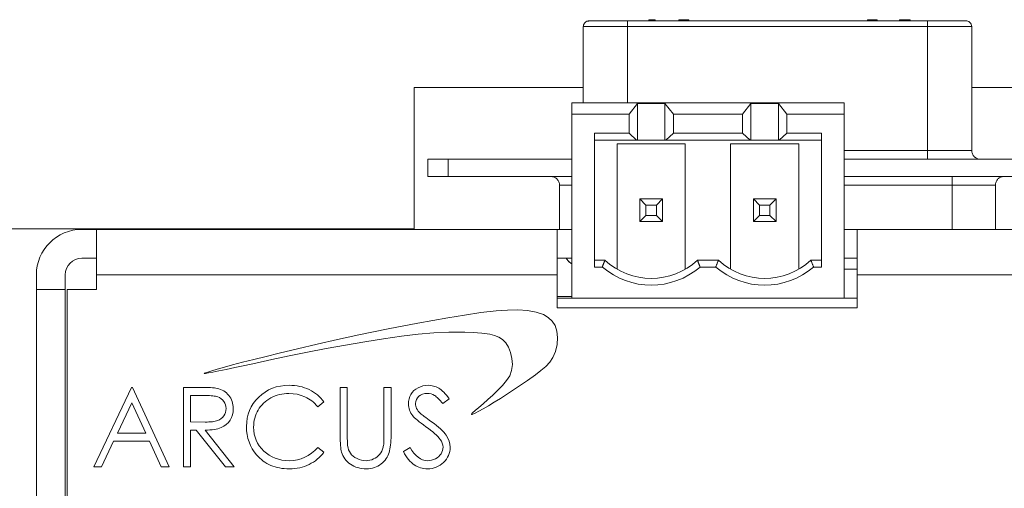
# Model space of a CAD drawing. Header units: inches. Extents: x 0.2 to 16.3, y 0.2 to 11.5.
# Tile 38 of 65: x 6.8 to 8.5, y 4 to 4.8. Entities that reach past the tile are written whole.
import ezdxf

# ---------------------------------------------------------------- set-up
doc = ezdxf.new("R2010")
doc.units = ezdxf.units.IN
doc.header["$MEASUREMENT"] = 0

msp = doc.modelspace()

# ---------------------------------------------------------------- linework, layer by layer
at = {"color": 7, "linetype": 'Continuous', "lineweight": 15}
for p, q in [((7.8815, 4.824), (8.4014, 4.824)), ((7.8815, 4.814), (7.8815, 4.824)), ((7.9183, 4.826), (7.9183, 4.824)), ((7.926, 4.826), (7.9183, 4.826)), ((7.926, 4.826), (7.926, 4.824)), ((7.929, 4.826), (7.926, 4.826)), ((7.929, 4.826), (7.929, 4.824)), ((7.9704, 4.826), (7.9704, 4.824)), ((7.974, 4.826), (7.974, 4.824)), ((7.9784, 4.826), (7.974, 4.826)), ((7.9784, 4.826), (7.9784, 4.824)), ((7.9855, 4.826), (7.9784, 4.826)), ((7.9855, 4.826), (7.9855, 4.824)), ((7.9876, 4.824), (7.9876, 4.826)), ((8.2973, 4.824), (8.2973, 4.826)), ((8.3024, 4.824), (8.3024, 4.826)), ((8.306, 4.826), (8.306, 4.824)), ((8.3095, 4.826), (8.3095, 4.824)), ((8.3145, 4.826), (8.3145, 4.824)), ((8.3529, 4.826), (8.3529, 4.824)), ((8.366, 4.826), (8.3533, 4.826)), ((8.3533, 4.826), (8.3533, 4.824)), ((8.3715, 4.826), (8.3658, 4.826)), ((8.366, 4.826), (8.366, 4.824)), ((8.3693, 4.826), (8.366, 4.826)), ((8.3693, 4.826), (8.3693, 4.824)), ((8.3715, 4.826), (8.3715, 4.824)), ((8.4014, 4.824), (8.4014, 4.814)), ((7.8045, 4.814), (7.8815, 4.814)), ((7.8815, 4.6816), (7.8815, 4.814)), ((7.8815, 4.814), (8.4014, 4.814)), ((8.4014, 4.814), (8.4784, 4.814)), ((8.4014, 4.814), (8.4014, 4.599)), ((7.5112, 4.7083), (7.5112, 4.4623)), ((7.8045, 4.7083), (7.5112, 4.7083)), ((8.7659, 4.7083), (8.4784, 4.7083)), ((7.7846, 4.6816), (7.7846, 4.6619)), ((8.257, 4.6816), (7.7846, 4.6816)), ((7.884, 4.6619), (7.8986, 4.6806)), ((7.8986, 4.6806), (7.8986, 4.6172)), ((7.8986, 4.6806), (7.9462, 4.6806)), ((7.9462, 4.6806), (7.9462, 4.6172)), ((7.9462, 4.6806), (7.9608, 4.6619)), ((8.0808, 4.6619), (8.0954, 4.6806)), ((8.0954, 4.6172), (8.0954, 4.6806)), ((8.0954, 4.6806), (8.1431, 4.6806)), ((8.1431, 4.6806), (8.1576, 4.6619)), ((8.1431, 4.6172), (8.1431, 4.6806)), ((8.257, 4.6619), (8.257, 4.6816)), ((7.7846, 4.6619), (7.7846, 4.343)), ((7.884, 4.6619), (7.7846, 4.6619)), ((7.884, 4.6294), (7.884, 4.6619)), ((7.9608, 4.6619), (7.9608, 4.6294)), ((7.9608, 4.6619), (8.0808, 4.6619)), ((8.0808, 4.6294), (8.0808, 4.6619)), ((8.1576, 4.6619), (8.1576, 4.6294)), ((8.257, 4.6619), (8.1576, 4.6619)), ((8.257, 4.343), (8.257, 4.6619)), ((7.824, 4.397), (7.824, 4.6294)), ((7.884, 4.6294), (7.824, 4.6294)), ((7.897, 4.6172), (7.884, 4.6294)), ((7.9608, 4.6294), (7.9477, 4.6172)), ((7.9608, 4.6294), (8.0808, 4.6294)), ((8.0939, 4.6172), (8.0808, 4.6294)), ((8.1576, 4.6294), (8.1446, 4.6172)), ((8.2177, 4.6294), (8.1576, 4.6294)), ((8.2177, 4.6294), (8.2177, 4.397)), ((7.897, 4.6172), (7.824, 4.6172)), ((7.8986, 4.6172), (7.897, 4.6172)), ((7.9462, 4.6172), (7.8986, 4.6172)), ((7.9477, 4.6172), (7.9462, 4.6172)), ((8.0939, 4.6172), (7.9477, 4.6172)), ((8.0954, 4.6172), (8.0939, 4.6172)), ((8.1431, 4.6172), (8.0954, 4.6172)), ((8.1446, 4.6172), (8.1431, 4.6172)), ((8.2177, 4.6172), (8.1446, 4.6172)), ((7.8633, 4.6107), (7.8633, 4.3931)), ((7.9814, 4.6107), (7.8633, 4.6107)), ((7.9814, 4.3931), (7.9814, 4.6107)), ((8.0602, 4.6107), (8.0602, 4.3931)), ((8.1783, 4.6107), (8.0602, 4.6107)), ((8.1783, 4.3931), (8.1783, 4.6107)), ((8.4014, 4.599), (8.257, 4.599)), ((8.4014, 4.584), (8.4014, 4.599)), ((8.4014, 4.599), (8.4784, 4.599)), ((7.5349, 4.554), (7.5349, 4.584)), ((7.5349, 4.584), (7.5699, 4.584)), ((7.7846, 4.584), (7.5699, 4.584)), ((7.5699, 4.584), (7.5699, 4.554)), ((8.7129, 4.584), (8.257, 4.584)), ((7.5349, 4.554), (7.5699, 4.554)), ((7.5699, 4.554), (7.7846, 4.554)), ((8.257, 4.554), (8.7129, 4.554)), ((8.4444, 4.539), (8.4444, 4.554)), ((7.7634, 4.539), (7.7634, 4.4623)), ((7.7634, 4.539), (7.7846, 4.539)), ((8.257, 4.539), (8.4444, 4.539)), ((8.4444, 4.539), (8.5194, 4.539)), ((8.4444, 4.539), (8.4444, 4.4623)), ((7.9027, 4.5151), (7.9132, 4.5045)), ((7.9027, 4.4757), (7.9027, 4.5151)), ((7.9027, 4.5151), (7.9421, 4.5151)), ((7.9421, 4.5151), (7.9315, 4.5045)), ((7.9421, 4.4757), (7.9421, 4.5151)), ((8.1101, 4.5045), (8.0996, 4.5151)), ((8.1389, 4.5151), (8.0996, 4.5151)), ((8.0996, 4.5151), (8.0996, 4.4757)), ((8.1389, 4.5151), (8.1284, 4.5045)), ((8.1389, 4.5151), (8.1389, 4.4757)), ((7.9132, 4.5045), (7.9132, 4.4863)), ((7.9315, 4.5045), (7.9132, 4.5045)), ((7.9315, 4.4863), (7.9315, 4.5045)), ((8.1101, 4.5045), (8.1101, 4.4863)), ((8.1284, 4.5045), (8.1101, 4.5045)), ((8.1284, 4.4863), (8.1284, 4.5045)), ((7.9132, 4.4863), (7.9027, 4.4757)), ((7.9027, 4.4757), (7.9421, 4.4757)), ((7.9315, 4.4863), (7.9132, 4.4863)), ((7.9421, 4.4757), (7.9315, 4.4863)), ((8.1101, 4.4863), (8.0996, 4.4757)), ((8.1389, 4.4757), (8.0996, 4.4757)), ((8.1101, 4.4863), (8.1284, 4.4863)), ((8.1389, 4.4757), (8.1284, 4.4863)), ((7.5112, 4.463), (6.3559, 4.463)), ((6.9349, 4.4623), (6.9599, 4.4623)), ((6.9599, 4.4623), (7.7595, 4.4623)), ((6.9599, 4.3833), (6.9599, 4.4623)), ((7.7595, 4.3833), (7.7595, 4.4623)), ((7.7846, 4.4623), (7.7595, 4.4623)), ((8.2795, 4.4623), (8.257, 4.4623)), ((8.2795, 4.4623), (9.4195, 4.4623)), ((8.2795, 4.4623), (8.2795, 4.3833)), ((6.9349, 4.4123), (6.9599, 4.4123)), ((7.7846, 4.4123), (7.7595, 4.4123)), ((7.824, 4.4088), (7.8421, 4.4088)), ((8.0027, 4.4088), (8.0389, 4.4088)), ((8.1995, 4.4088), (8.2177, 4.4088)), ((8.2795, 4.4123), (8.257, 4.4123)), ((7.8376, 4.397), (7.824, 4.397)), ((8.0344, 4.397), (8.0072, 4.397)), ((8.2177, 4.397), (8.204, 4.397)), ((8.2795, 4.393), (8.257, 4.393)), ((6.8559, 4.3833), (6.8559, 4.3583)), ((6.9059, 4.3833), (6.9059, 4.3583)), ((6.9599, 4.3583), (6.9599, 4.3833)), ((6.9599, 4.3833), (7.7595, 4.3833)), ((7.7595, 4.3263), (7.7595, 4.3833)), ((8.2795, 4.3263), (8.2795, 4.3833)), ((8.2795, 4.3833), (9.4195, 4.3833)), ((6.9059, 4.3583), (6.8559, 4.3583)), ((6.8559, 4.3583), (6.8559, 3.4463)), ((6.9059, 4.3583), (6.9059, 3.4463)), ((6.9095, 3.3423), (6.9095, 4.3583)), ((6.9095, 4.3583), (6.9599, 4.3583)), ((7.7595, 4.3461), (7.7846, 4.3461)), ((7.7595, 4.343), (7.7846, 4.343)), ((7.7846, 4.343), (8.257, 4.343)), ((8.257, 4.343), (8.2795, 4.343)), ((7.6731, 4.3224), (7.6536, 4.321)), ((7.6913, 4.3227), (7.6731, 4.3224)), ((7.7079, 4.3216), (7.6913, 4.3227)), ((7.7227, 4.3189), (7.7079, 4.3216)), ((7.7595, 4.3263), (8.2795, 4.3263)), ((7.5697, 4.3089), (7.5178, 4.2996)), ((7.5985, 4.3137), (7.5697, 4.3089)), ((7.6266, 4.3179), (7.5985, 4.3137)), ((7.6536, 4.321), (7.6266, 4.3179)), ((7.7354, 4.3144), (7.7227, 4.3189)), ((7.7437, 4.3094), (7.7354, 4.3144)), ((7.7505, 4.3031), (7.7437, 4.3094)), ((7.466, 4.2896), (7.4152, 4.2791)), ((7.5178, 4.2996), (7.466, 4.2896)), ((7.7556, 4.2953), (7.7505, 4.3031)), ((7.7587, 4.2859), (7.7556, 4.2953)), ((7.3782, 4.271), (7.3427, 4.2631)), ((7.4152, 4.2791), (7.3782, 4.271)), ((7.4256, 4.2675), (7.4581, 4.2727)), ((7.4581, 4.2727), (7.4892, 4.2771)), ((7.4892, 4.2771), (7.5181, 4.2805)), ((7.5181, 4.2805), (7.5452, 4.2827)), ((7.5452, 4.2827), (7.5714, 4.2838)), ((7.5714, 4.2838), (7.5852, 4.284)), ((7.5852, 4.284), (7.5993, 4.2838)), ((7.5993, 4.2838), (7.6137, 4.2834)), ((7.6137, 4.2834), (7.6283, 4.2824)), ((7.6283, 4.2824), (7.6424, 4.2804)), ((7.6424, 4.2804), (7.6505, 4.2784)), ((7.6505, 4.2784), (7.6578, 4.2754)), ((7.6578, 4.2754), (7.6643, 4.2713)), ((7.6643, 4.2713), (7.67, 4.2656)), ((7.7599, 4.2748), (7.7587, 4.2859)), ((7.7591, 4.2627), (7.7599, 4.2748)), ((7.3089, 4.2552), (7.2773, 4.2477)), ((7.3427, 4.2631), (7.3089, 4.2552)), ((7.326, 4.2491), (7.3586, 4.2554)), ((7.3586, 4.2554), (7.3922, 4.2617)), ((7.3922, 4.2617), (7.4256, 4.2675)), ((7.67, 4.2656), (7.6747, 4.258)), ((7.6747, 4.258), (7.6784, 4.2485)), ((7.7564, 4.2506), (7.7591, 4.2627)), ((7.233, 4.2367), (7.2136, 4.2317)), ((7.2543, 4.242), (7.233, 4.2367)), ((7.2365, 4.2305), (7.2644, 4.2364)), ((7.2773, 4.2477), (7.2543, 4.242)), ((7.2644, 4.2364), (7.2944, 4.2427)), ((7.2944, 4.2427), (7.326, 4.2491)), ((7.6784, 4.2485), (7.6807, 4.2382)), ((7.6807, 4.2382), (7.6815, 4.2279)), ((7.7463, 4.2317), (7.7518, 4.2398)), ((7.7518, 4.2398), (7.7564, 4.2506)), ((7.1697, 4.2198), (7.16, 4.217)), ((7.1819, 4.2232), (7.1697, 4.2198)), ((7.1724, 4.2168), (7.1848, 4.2194)), ((7.1963, 4.2272), (7.1819, 4.2232)), ((7.1848, 4.2194), (7.2001, 4.2227)), ((7.2136, 4.2317), (7.1963, 4.2272)), ((7.2001, 4.2227), (7.2174, 4.2264)), ((7.2174, 4.2264), (7.2365, 4.2305)), ((7.6815, 4.2279), (7.6803, 4.2175)), ((7.7312, 4.2173), (7.7394, 4.2243)), ((7.7394, 4.2243), (7.7463, 4.2317)), ((7.1474, 4.2126), (7.1472, 4.2125)), ((7.1472, 4.2125), (7.1472, 4.2124)), ((7.1472, 4.2124), (7.1472, 4.2123)), ((7.1472, 4.2123), (7.1476, 4.2123)), ((7.1477, 4.2128), (7.1474, 4.2126)), ((7.1476, 4.2123), (7.1481, 4.2123)), ((7.1491, 4.2134), (7.1477, 4.2128)), ((7.1481, 4.2123), (7.1494, 4.2124)), ((7.1512, 4.2142), (7.1491, 4.2134)), ((7.1494, 4.2124), (7.1545, 4.2132)), ((7.155, 4.2154), (7.1512, 4.2142)), ((7.1545, 4.2132), (7.1622, 4.2147)), ((7.16, 4.217), (7.155, 4.2154)), ((7.1622, 4.2147), (7.1724, 4.2168)), ((7.6769, 4.2084), (7.6716, 4.2)), ((7.6803, 4.2175), (7.6769, 4.2084)), ((7.7076, 4.2002), (7.7216, 4.2101)), ((7.7216, 4.2101), (7.7312, 4.2173)), ((7.0207, 4.1883), (6.9553, 4.0505)), ((7.0225, 4.1883), (7.0207, 4.1883)), ((7.0861, 4.0505), (7.0225, 4.1883)), ((7.1384, 4.1883), (7.1108, 4.1883)), ((7.1108, 4.1883), (7.1108, 4.0505)), ((7.1439, 4.1883), (7.1384, 4.1883)), ((7.149, 4.1882), (7.1439, 4.1883)), ((7.1536, 4.188), (7.149, 4.1882)), ((7.1577, 4.1878), (7.1536, 4.188)), ((7.1614, 4.1876), (7.1577, 4.1878)), ((7.1646, 4.1873), (7.1614, 4.1876)), ((7.1673, 4.1869), (7.1646, 4.1873)), ((7.1696, 4.1864), (7.1673, 4.1869)), ((7.1726, 4.1856), (7.1696, 4.1864)), ((7.1755, 4.1846), (7.1726, 4.1856)), ((7.1782, 4.1834), (7.1755, 4.1846)), ((7.2653, 4.1867), (7.2588, 4.1838)), ((7.2721, 4.1889), (7.2653, 4.1867)), ((7.2792, 4.1905), (7.2721, 4.1889)), ((7.2867, 4.1915), (7.2792, 4.1905)), ((7.2945, 4.1918), (7.2867, 4.1915)), ((7.2992, 4.1917), (7.2945, 4.1918)), ((7.3039, 4.1914), (7.2992, 4.1917)), ((7.3083, 4.1908), (7.3039, 4.1914)), ((7.3127, 4.1899), (7.3083, 4.1908)), ((7.317, 4.1889), (7.3127, 4.1899)), ((7.3212, 4.1876), (7.317, 4.1889)), ((7.3252, 4.186), (7.3212, 4.1876)), ((7.3292, 4.1843), (7.3252, 4.186)), ((7.3952, 4.1883), (7.3829, 4.1883)), ((7.3829, 4.1883), (7.3829, 4.1051)), ((7.3952, 4.1022), (7.3952, 4.1883)), ((7.4712, 4.1883), (7.4588, 4.1883)), ((7.4588, 4.1883), (7.4588, 4.1057)), ((7.4712, 4.1051), (7.4712, 4.1883)), ((7.5142, 4.1853), (7.5108, 4.1826)), ((7.5179, 4.1876), (7.5142, 4.1853)), ((7.5219, 4.1894), (7.5179, 4.1876)), ((7.5262, 4.1908), (7.5219, 4.1894)), ((7.5306, 4.1916), (7.5262, 4.1908)), ((7.5352, 4.1918), (7.5306, 4.1916)), ((7.54, 4.1915), (7.5352, 4.1918)), ((7.5447, 4.1906), (7.54, 4.1915)), ((7.5493, 4.189), (7.5447, 4.1906)), ((7.5537, 4.1868), (7.5493, 4.189)), ((7.5558, 4.1855), (7.5537, 4.1868)), ((7.558, 4.1838), (7.5558, 4.1855)), ((7.6647, 4.1917), (7.6565, 4.1833)), ((7.6716, 4.2), (7.6647, 4.1917)), ((7.6764, 4.1793), (7.6923, 4.1897)), ((7.6923, 4.1897), (7.7076, 4.2002)), ((7.149, 4.1742), (7.1232, 4.1742)), ((7.1232, 4.1742), (7.1232, 4.1282)), ((7.1526, 4.1741), (7.149, 4.1742)), ((7.156, 4.174), (7.1526, 4.1741)), ((7.1591, 4.1738), (7.156, 4.174)), ((7.1619, 4.1736), (7.1591, 4.1738)), ((7.1645, 4.1732), (7.1619, 4.1736)), ((7.1667, 4.1728), (7.1645, 4.1732)), ((7.1688, 4.1723), (7.1667, 4.1728)), ((7.1705, 4.1718), (7.1688, 4.1723)), ((7.1736, 4.1704), (7.1705, 4.1718)), ((7.1764, 4.1686), (7.1736, 4.1704)), ((7.1788, 4.1664), (7.1764, 4.1686)), ((7.1808, 4.182), (7.1782, 4.1834)), ((7.1832, 4.1804), (7.1808, 4.182)), ((7.1855, 4.1785), (7.1832, 4.1804)), ((7.1876, 4.1765), (7.1855, 4.1785)), ((7.1896, 4.1743), (7.1876, 4.1765)), ((7.1915, 4.1719), (7.1896, 4.1743)), ((7.193, 4.1694), (7.1915, 4.1719)), ((7.1943, 4.1667), (7.193, 4.1694)), ((7.2415, 4.1712), (7.2365, 4.1658)), ((7.2469, 4.176), (7.2415, 4.1712)), ((7.2527, 4.1802), (7.2469, 4.176)), ((7.2588, 4.1838), (7.2527, 4.1802)), ((7.2559, 4.1656), (7.2592, 4.1679)), ((7.2592, 4.1679), (7.2627, 4.1699)), ((7.2627, 4.1699), (7.2663, 4.1717)), ((7.2663, 4.1717), (7.27, 4.1733)), ((7.27, 4.1733), (7.2737, 4.1746)), ((7.2737, 4.1746), (7.2776, 4.1757)), ((7.2776, 4.1757), (7.2815, 4.1766)), ((7.2815, 4.1766), (7.2855, 4.1772)), ((7.2855, 4.1772), (7.2896, 4.1776)), ((7.2896, 4.1776), (7.2937, 4.1777)), ((7.2937, 4.1777), (7.3012, 4.1773)), ((7.3012, 4.1773), (7.3084, 4.1762)), ((7.3084, 4.1762), (7.3153, 4.1744)), ((7.3153, 4.1744), (7.3218, 4.1719)), ((7.3218, 4.1719), (7.325, 4.1703)), ((7.325, 4.1703), (7.328, 4.1686)), ((7.328, 4.1686), (7.3309, 4.1667)), ((7.3329, 4.1823), (7.3292, 4.1843)), ((7.3366, 4.1801), (7.3329, 4.1823)), ((7.34, 4.1777), (7.3366, 4.1801)), ((7.3433, 4.1752), (7.34, 4.1777)), ((7.3464, 4.1724), (7.3433, 4.1752)), ((7.3493, 4.1695), (7.3464, 4.1724)), ((7.352, 4.1663), (7.3493, 4.1695)), ((7.5023, 4.1682), (7.5015, 4.164)), ((7.5037, 4.1722), (7.5023, 4.1682)), ((7.5056, 4.176), (7.5037, 4.1722)), ((7.508, 4.1795), (7.5056, 4.176)), ((7.5108, 4.1826), (7.508, 4.1795)), ((7.515, 4.1671), (7.5168, 4.17)), ((7.5168, 4.17), (7.5192, 4.1727)), ((7.5192, 4.1727), (7.5223, 4.1749)), ((7.5223, 4.1749), (7.5257, 4.1764)), ((7.5257, 4.1764), (7.5295, 4.1774)), ((7.5295, 4.1774), (7.5338, 4.1777)), ((7.5338, 4.1777), (7.5372, 4.1775)), ((7.5372, 4.1775), (7.5404, 4.1769)), ((7.5404, 4.1769), (7.5436, 4.1758)), ((7.5436, 4.1758), (7.5465, 4.1743)), ((7.5465, 4.1743), (7.548, 4.1733)), ((7.548, 4.1733), (7.5496, 4.1721)), ((7.5496, 4.1721), (7.5513, 4.1706)), ((7.5513, 4.1706), (7.553, 4.169)), ((7.553, 4.169), (7.5548, 4.1671)), ((7.5603, 4.1819), (7.558, 4.1838)), ((7.5625, 4.1798), (7.5603, 4.1819)), ((7.5607, 4.16), (7.5719, 4.1685)), ((7.5648, 4.1773), (7.5625, 4.1798)), ((7.5671, 4.1747), (7.5648, 4.1773)), ((7.5695, 4.1717), (7.5671, 4.1747)), ((7.5719, 4.1685), (7.5695, 4.1717)), ((7.6475, 4.1748), (7.6389, 4.1671)), ((7.6565, 4.1833), (7.6475, 4.1748)), ((7.6499, 4.1625), (7.6607, 4.1692)), ((7.6607, 4.1692), (7.6764, 4.1793)), ((7.0214, 4.1614), (6.9965, 4.1088)), ((7.0457, 4.1088), (7.0214, 4.1614)), ((7.181, 4.1638), (7.1788, 4.1664)), ((7.1827, 4.161), (7.181, 4.1638)), ((7.184, 4.158), (7.1827, 4.161)), ((7.1847, 4.1548), (7.184, 4.158)), ((7.185, 4.1515), (7.1847, 4.1548)), ((7.1847, 4.1481), (7.185, 4.1515)), ((7.1954, 4.1639), (7.1943, 4.1667)), ((7.1963, 4.161), (7.1954, 4.1639)), ((7.1969, 4.158), (7.1963, 4.161)), ((7.1972, 4.1548), (7.1969, 4.158)), ((7.197, 4.146), (7.1974, 4.1515)), ((7.1974, 4.1515), (7.1972, 4.1548)), ((7.2286, 4.1543), (7.2256, 4.1481)), ((7.2322, 4.1602), (7.2286, 4.1543)), ((7.2365, 4.1658), (7.2322, 4.1602)), ((7.2405, 4.1489), (7.2426, 4.1521)), ((7.2426, 4.1521), (7.2449, 4.1552)), ((7.2449, 4.1552), (7.2473, 4.158)), ((7.2473, 4.158), (7.25, 4.1607)), ((7.25, 4.1607), (7.2529, 4.1633)), ((7.2529, 4.1633), (7.2559, 4.1656)), ((7.3309, 4.1667), (7.3337, 4.1647)), ((7.3337, 4.1647), (7.3364, 4.1624)), ((7.3364, 4.1624), (7.339, 4.16)), ((7.339, 4.16), (7.3414, 4.1575)), ((7.3414, 4.1575), (7.3438, 4.1547)), ((7.3438, 4.1547), (7.3546, 4.163)), ((7.3546, 4.163), (7.352, 4.1663)), ((7.5015, 4.164), (7.5012, 4.1597)), ((7.5012, 4.1597), (7.5013, 4.1569)), ((7.5013, 4.1569), (7.5017, 4.1541)), ((7.5017, 4.1541), (7.5023, 4.1514)), ((7.5023, 4.1514), (7.5031, 4.1488)), ((7.5136, 4.1603), (7.5139, 4.1638)), ((7.5137, 4.1581), (7.5136, 4.1603)), ((7.5141, 4.1559), (7.5137, 4.1581)), ((7.5139, 4.1638), (7.515, 4.1671)), ((7.5147, 4.1537), (7.5141, 4.1559)), ((7.5155, 4.1516), (7.5147, 4.1537)), ((7.5167, 4.1494), (7.5155, 4.1516)), ((7.5548, 4.1671), (7.5567, 4.165)), ((7.5567, 4.165), (7.5587, 4.1626)), ((7.5587, 4.1626), (7.5607, 4.16)), ((7.6231, 4.1535), (7.6169, 4.1482)), ((7.6306, 4.1599), (7.6231, 4.1535)), ((7.6233, 4.1468), (7.631, 4.1512)), ((7.6389, 4.1671), (7.6306, 4.1599)), ((7.631, 4.1512), (7.64, 4.1564)), ((7.64, 4.1564), (7.6499, 4.1625)), ((7.1734, 4.1321), (7.1764, 4.134)), ((7.1764, 4.134), (7.1789, 4.1362)), ((7.1789, 4.1362), (7.181, 4.1388)), ((7.181, 4.1388), (7.1828, 4.1418)), ((7.1828, 4.1418), (7.184, 4.1448)), ((7.184, 4.1448), (7.1847, 4.1481)), ((7.1919, 4.1316), (7.1943, 4.136)), ((7.1943, 4.136), (7.196, 4.1408)), ((7.196, 4.1408), (7.197, 4.146)), ((7.2216, 4.1348), (7.2207, 4.1276)), ((7.2233, 4.1416), (7.2216, 4.1348)), ((7.2256, 4.1481), (7.2233, 4.1416)), ((7.2338, 4.1311), (7.2346, 4.1349)), ((7.2346, 4.1349), (7.2358, 4.1386)), ((7.2358, 4.1386), (7.2371, 4.1421)), ((7.2371, 4.1421), (7.2387, 4.1456)), ((7.2387, 4.1456), (7.2405, 4.1489)), ((7.5031, 4.1488), (7.5042, 4.1462)), ((7.5042, 4.1462), (7.5055, 4.1436)), ((7.5055, 4.1436), (7.5071, 4.1412)), ((7.5071, 4.1412), (7.5089, 4.1387)), ((7.5089, 4.1387), (7.5102, 4.1372)), ((7.5102, 4.1372), (7.512, 4.1354)), ((7.512, 4.1354), (7.5142, 4.1334)), ((7.5142, 4.1334), (7.5168, 4.1311)), ((7.5183, 4.1472), (7.5167, 4.1494)), ((7.5203, 4.1449), (7.5183, 4.1472)), ((7.5227, 4.1425), (7.5203, 4.1449)), ((7.5236, 4.1417), (7.5227, 4.1425)), ((7.5249, 4.1406), (7.5236, 4.1417)), ((7.5266, 4.1393), (7.5249, 4.1406)), ((7.5287, 4.1377), (7.5266, 4.1393)), ((7.5312, 4.1359), (7.5287, 4.1377)), ((7.5341, 4.1338), (7.5312, 4.1359)), ((7.5375, 4.1314), (7.5341, 4.1338)), ((7.6105, 4.1419), (7.6104, 4.1414)), ((7.6104, 4.1414), (7.6104, 4.1413)), ((7.6104, 4.1413), (7.6105, 4.1412)), ((7.6126, 4.1442), (7.6105, 4.1419)), ((7.6105, 4.1412), (7.611, 4.1411)), ((7.611, 4.1411), (7.6116, 4.1412)), ((7.6116, 4.1412), (7.6131, 4.1417)), ((7.6169, 4.1482), (7.6126, 4.1442)), ((7.6131, 4.1417), (7.6172, 4.1436)), ((7.6172, 4.1436), (7.6233, 4.1468)), ((7.1232, 4.1282), (7.1484, 4.128)), ((7.1484, 4.128), (7.1519, 4.1281)), ((7.1519, 4.1281), (7.1552, 4.1282)), ((7.1552, 4.1282), (7.1583, 4.1284)), ((7.1583, 4.1284), (7.1611, 4.1287)), ((7.1611, 4.1287), (7.1637, 4.129)), ((7.1637, 4.129), (7.1661, 4.1295)), ((7.1661, 4.1295), (7.1682, 4.13)), ((7.1677, 4.1159), (7.1709, 4.1166)), ((7.1682, 4.13), (7.1701, 4.1306)), ((7.1701, 4.1306), (7.1734, 4.1321)), ((7.1709, 4.1166), (7.1737, 4.1176)), ((7.1737, 4.1176), (7.1764, 4.1186)), ((7.1764, 4.1186), (7.1811, 4.121)), ((7.1811, 4.121), (7.1853, 4.124)), ((7.1853, 4.124), (7.1889, 4.1275)), ((7.1889, 4.1275), (7.1919, 4.1316)), ((7.2207, 4.1276), (7.2203, 4.1202)), ((7.2203, 4.1202), (7.2206, 4.1131)), ((7.2327, 4.1193), (7.2328, 4.1233)), ((7.233, 4.1132), (7.2327, 4.1193)), ((7.2328, 4.1233), (7.2332, 4.1273)), ((7.2332, 4.1273), (7.2338, 4.1311)), ((7.5168, 4.1311), (7.5198, 4.1287)), ((7.5198, 4.1287), (7.5233, 4.126)), ((7.5233, 4.126), (7.5272, 4.1231)), ((7.5272, 4.1231), (7.5315, 4.12)), ((7.5315, 4.12), (7.5358, 4.1168)), ((7.5358, 4.1168), (7.5398, 4.1138)), ((7.5412, 4.1287), (7.5375, 4.1314)), ((7.5457, 4.1255), (7.5412, 4.1287)), ((7.5498, 4.1223), (7.5457, 4.1255)), ((7.5535, 4.1192), (7.5498, 4.1223)), ((7.5569, 4.1162), (7.5535, 4.1192)), ((7.5599, 4.1133), (7.5569, 4.1162)), ((6.9965, 4.1088), (7.0457, 4.1088)), ((7.1232, 4.0505), (7.1232, 4.1141)), ((7.1232, 4.1141), (7.1332, 4.1141)), ((7.1332, 4.1141), (7.1838, 4.0505)), ((7.1485, 4.1141), (7.1528, 4.1142)), ((7.1991, 4.0505), (7.1485, 4.1141)), ((7.1528, 4.1142), (7.1569, 4.1144)), ((7.1569, 4.1144), (7.1608, 4.1148)), ((7.1608, 4.1148), (7.1644, 4.1153)), ((7.1644, 4.1153), (7.1677, 4.1159)), ((7.2206, 4.1131), (7.2214, 4.1064)), ((7.2214, 4.1064), (7.2228, 4.0998)), ((7.2228, 4.0998), (7.2247, 4.0935)), ((7.2338, 4.1073), (7.233, 4.1132)), ((7.2351, 4.1018), (7.2338, 4.1073)), ((7.2371, 4.0965), (7.2351, 4.1018)), ((7.3829, 4.1051), (7.3829, 4.1)), ((7.3829, 4.1), (7.383, 4.0954)), ((7.3952, 4.0991), (7.3952, 4.1022)), ((7.3953, 4.0963), (7.3952, 4.0991)), ((7.4588, 4.1019), (7.4587, 4.0983)), ((7.4588, 4.1057), (7.4588, 4.1019)), ((7.471, 4.0963), (7.4711, 4.1006)), ((7.4711, 4.1006), (7.4712, 4.1051)), ((7.5398, 4.1138), (7.5434, 4.1109)), ((7.5434, 4.1109), (7.5467, 4.1081)), ((7.5467, 4.1081), (7.5497, 4.1054)), ((7.5497, 4.1054), (7.5523, 4.1028)), ((7.5523, 4.1028), (7.5545, 4.1003)), ((7.5545, 4.1003), (7.5563, 4.098)), ((7.5625, 4.1105), (7.5599, 4.1133)), ((7.5648, 4.1077), (7.5625, 4.1105)), ((7.5667, 4.1051), (7.5648, 4.1077)), ((7.5698, 4.0999), (7.5667, 4.1051)), ((7.5719, 4.0947), (7.5698, 4.0999)), ((6.9688, 4.0505), (6.9898, 4.0947)), ((6.9898, 4.0947), (7.0522, 4.0947)), ((7.0522, 4.0947), (7.0726, 4.0505)), ((7.2247, 4.0935), (7.2271, 4.0875)), ((7.2271, 4.0875), (7.2301, 4.0818)), ((7.2395, 4.0914), (7.2371, 4.0965)), ((7.2426, 4.0866), (7.2395, 4.0914)), ((7.2461, 4.082), (7.2426, 4.0866)), ((7.2502, 4.0778), (7.2461, 4.082)), ((7.3438, 4.0841), (7.3387, 4.0787)), ((7.3546, 4.0759), (7.3438, 4.0841)), ((7.383, 4.0954), (7.3832, 4.0912)), ((7.3832, 4.0912), (7.3835, 4.0873)), ((7.3835, 4.0873), (7.3838, 4.0839)), ((7.3838, 4.0839), (7.3842, 4.0809)), ((7.3954, 4.0938), (7.3953, 4.0963)), ((7.3954, 4.0917), (7.3954, 4.0938)), ((7.3955, 4.0899), (7.3954, 4.0917)), ((7.3956, 4.0885), (7.3955, 4.0899)), ((7.3958, 4.0874), (7.3956, 4.0885)), ((7.3965, 4.0836), (7.3958, 4.0874)), ((7.3975, 4.08), (7.3965, 4.0836)), ((7.4574, 4.0844), (7.4563, 4.0808)), ((7.4577, 4.0858), (7.4574, 4.0844)), ((7.458, 4.0876), (7.4577, 4.0858)), ((7.4583, 4.0898), (7.458, 4.0876)), ((7.4585, 4.0923), (7.4583, 4.0898)), ((7.4586, 4.0951), (7.4585, 4.0923)), ((7.4587, 4.0983), (7.4586, 4.0951)), ((7.4692, 4.0814), (7.4698, 4.0848)), ((7.4698, 4.0848), (7.4703, 4.0884)), ((7.4703, 4.0884), (7.4707, 4.0922)), ((7.4707, 4.0922), (7.471, 4.0963)), ((7.504, 4.0841), (7.4924, 4.0771)), ((7.5074, 4.0787), (7.504, 4.0841)), ((7.5563, 4.098), (7.5585, 4.0947)), ((7.5585, 4.0947), (7.56, 4.0913)), ((7.56, 4.0913), (7.561, 4.0879)), ((7.561, 4.0879), (7.5613, 4.0845)), ((7.5613, 4.0845), (7.5611, 4.0815)), ((7.5732, 4.0895), (7.5719, 4.0947)), ((7.5736, 4.0843), (7.5732, 4.0895)), ((7.5735, 4.0806), (7.5736, 4.0843)), ((7.2301, 4.0818), (7.2337, 4.0763)), ((7.2337, 4.0763), (7.2378, 4.0711)), ((7.2378, 4.0711), (7.2404, 4.0682)), ((7.2404, 4.0682), (7.2432, 4.0654)), ((7.2432, 4.0654), (7.2461, 4.0629)), ((7.2548, 4.0739), (7.2502, 4.0778)), ((7.2596, 4.0705), (7.2548, 4.0739)), ((7.2647, 4.0676), (7.2596, 4.0705)), ((7.2701, 4.0653), (7.2647, 4.0676)), ((7.2758, 4.0635), (7.2701, 4.0653)), ((7.3216, 4.0669), (7.3153, 4.0643)), ((7.3276, 4.0701), (7.3216, 4.0669)), ((7.3333, 4.074), (7.3276, 4.0701)), ((7.3387, 4.0787), (7.3333, 4.074)), ((7.343, 4.0637), (7.3462, 4.0664)), ((7.3462, 4.0664), (7.3491, 4.0694)), ((7.3491, 4.0694), (7.3519, 4.0725)), ((7.3519, 4.0725), (7.3546, 4.0759)), ((7.3842, 4.0809), (7.3847, 4.0783)), ((7.3847, 4.0783), (7.3853, 4.076)), ((7.3853, 4.076), (7.3864, 4.0728)), ((7.3864, 4.0728), (7.3877, 4.0698)), ((7.3877, 4.0698), (7.3893, 4.0669)), ((7.3893, 4.0669), (7.3911, 4.0642)), ((7.3989, 4.0768), (7.3975, 4.08)), ((7.4005, 4.0739), (7.3989, 4.0768)), ((7.4027, 4.0713), (7.4005, 4.0739)), ((7.4053, 4.0689), (7.4027, 4.0713)), ((7.4084, 4.0667), (7.4053, 4.0689)), ((7.4121, 4.0648), (7.4084, 4.0667)), ((7.4438, 4.0656), (7.4408, 4.064)), ((7.4465, 4.0674), (7.4438, 4.0656)), ((7.449, 4.0696), (7.4465, 4.0674)), ((7.4512, 4.072), (7.449, 4.0696)), ((7.4532, 4.0747), (7.4512, 4.072)), ((7.4549, 4.0776), (7.4532, 4.0747)), ((7.4563, 4.0808), (7.4549, 4.0776)), ((7.4625, 4.0646), (7.4641, 4.0671)), ((7.4641, 4.0671), (7.4655, 4.0697)), ((7.4655, 4.0697), (7.4667, 4.0724)), ((7.4667, 4.0724), (7.4677, 4.0752)), ((7.4677, 4.0752), (7.4685, 4.0782)), ((7.4685, 4.0782), (7.4692, 4.0814)), ((7.4924, 4.0771), (7.4946, 4.0732)), ((7.4946, 4.0732), (7.4968, 4.0696)), ((7.4968, 4.0696), (7.4991, 4.0662)), ((7.4991, 4.0662), (7.5015, 4.0632)), ((7.5108, 4.074), (7.5074, 4.0787)), ((7.5144, 4.0701), (7.5108, 4.074)), ((7.5181, 4.0669), (7.5144, 4.0701)), ((7.522, 4.0643), (7.5181, 4.0669)), ((7.5511, 4.0661), (7.5481, 4.0643)), ((7.5538, 4.0681), (7.5511, 4.0661)), ((7.556, 4.0704), (7.5538, 4.0681)), ((7.5579, 4.073), (7.556, 4.0704)), ((7.5594, 4.0757), (7.5579, 4.073)), ((7.5605, 4.0786), (7.5594, 4.0757)), ((7.5611, 4.0815), (7.5605, 4.0786)), ((7.5672, 4.0639), (7.5692, 4.067)), ((7.5692, 4.067), (7.5708, 4.0702)), ((7.5708, 4.0702), (7.572, 4.0735)), ((7.572, 4.0735), (7.5729, 4.077)), ((7.5729, 4.077), (7.5735, 4.0806)), ((6.9553, 4.0505), (6.9688, 4.0505)), ((7.0726, 4.0505), (7.0861, 4.0505)), ((7.1108, 4.0505), (7.1232, 4.0505)), ((7.1838, 4.0505), (7.1991, 4.0505)), ((7.2461, 4.0629), (7.2491, 4.0605)), ((7.2491, 4.0605), (7.2523, 4.0584)), ((7.2523, 4.0584), (7.2555, 4.0564)), ((7.2555, 4.0564), (7.2589, 4.0546)), ((7.2589, 4.0546), (7.2624, 4.053)), ((7.2624, 4.053), (7.266, 4.0516)), ((7.266, 4.0516), (7.2698, 4.0504)), ((7.2698, 4.0504), (7.2736, 4.0493)), ((7.2736, 4.0493), (7.2776, 4.0485)), ((7.2817, 4.0622), (7.2758, 4.0635)), ((7.2776, 4.0485), (7.2817, 4.0478)), ((7.288, 4.0614), (7.2817, 4.0622)), ((7.2945, 4.0611), (7.288, 4.0614)), ((7.3018, 4.0615), (7.2945, 4.0611)), ((7.3087, 4.0625), (7.3018, 4.0615)), ((7.3039, 4.0474), (7.3083, 4.048)), ((7.3083, 4.048), (7.3127, 4.0489)), ((7.3153, 4.0643), (7.3087, 4.0625)), ((7.3127, 4.0489), (7.3169, 4.0499)), ((7.3169, 4.0499), (7.321, 4.0512)), ((7.321, 4.0512), (7.325, 4.0527)), ((7.325, 4.0527), (7.3289, 4.0545)), ((7.3289, 4.0545), (7.3327, 4.0565)), ((7.3327, 4.0565), (7.3363, 4.0587)), ((7.3363, 4.0587), (7.3398, 4.0611)), ((7.3398, 4.0611), (7.343, 4.0637)), ((7.3911, 4.0642), (7.3931, 4.0616)), ((7.3931, 4.0616), (7.3954, 4.0592)), ((7.3954, 4.0592), (7.3979, 4.057)), ((7.3979, 4.057), (7.4007, 4.0549)), ((7.4007, 4.0549), (7.4037, 4.0531)), ((7.4037, 4.0531), (7.4068, 4.0515)), ((7.4068, 4.0515), (7.41, 4.0501)), ((7.41, 4.0501), (7.4134, 4.049)), ((7.4159, 4.0632), (7.4121, 4.0648)), ((7.4134, 4.049), (7.4169, 4.0481)), ((7.4198, 4.062), (7.4159, 4.0632)), ((7.4169, 4.0481), (7.4206, 4.0475)), ((7.4238, 4.0613), (7.4198, 4.062)), ((7.4277, 4.0611), (7.4238, 4.0613)), ((7.431, 4.0613), (7.4277, 4.0611)), ((7.4344, 4.0618), (7.431, 4.0613)), ((7.4376, 4.0627), (7.4344, 4.0618)), ((7.4355, 4.0475), (7.4389, 4.0482)), ((7.4408, 4.064), (7.4376, 4.0627)), ((7.4389, 4.0482), (7.4421, 4.0491)), ((7.4421, 4.0491), (7.4452, 4.0503)), ((7.4452, 4.0503), (7.4482, 4.0517)), ((7.4482, 4.0517), (7.451, 4.0534)), ((7.451, 4.0534), (7.4537, 4.0554)), ((7.4537, 4.0554), (7.4562, 4.0576)), ((7.4562, 4.0576), (7.4585, 4.0598)), ((7.4585, 4.0598), (7.4606, 4.0621)), ((7.4606, 4.0621), (7.4625, 4.0646)), ((7.5015, 4.0632), (7.5039, 4.0604)), ((7.5039, 4.0604), (7.5063, 4.058)), ((7.5063, 4.058), (7.5088, 4.0558)), ((7.5088, 4.0558), (7.5113, 4.0539)), ((7.5113, 4.0539), (7.514, 4.0523)), ((7.514, 4.0523), (7.5166, 4.0509)), ((7.5166, 4.0509), (7.5194, 4.0497)), ((7.5194, 4.0497), (7.5222, 4.0487)), ((7.5259, 4.0625), (7.522, 4.0643)), ((7.5222, 4.0487), (7.5251, 4.0479)), ((7.5251, 4.0479), (7.5281, 4.0474)), ((7.5301, 4.0615), (7.5259, 4.0625)), ((7.5343, 4.0611), (7.5301, 4.0615)), ((7.5379, 4.0613), (7.5343, 4.0611)), ((7.5414, 4.0619), (7.5379, 4.0613)), ((7.5448, 4.0629), (7.5414, 4.0619)), ((7.5422, 4.0477), (7.5459, 4.0486)), ((7.5481, 4.0643), (7.5448, 4.0629)), ((7.5459, 4.0486), (7.5495, 4.0498)), ((7.5495, 4.0498), (7.5529, 4.0513)), ((7.5529, 4.0513), (7.5561, 4.0532)), ((7.5561, 4.0532), (7.5592, 4.0555)), ((7.5592, 4.0555), (7.5622, 4.0581)), ((7.5622, 4.0581), (7.5649, 4.0609)), ((7.5649, 4.0609), (7.5672, 4.0639)), ((7.2817, 4.0478), (7.2859, 4.0474)), ((7.2859, 4.0474), (7.2902, 4.0471)), ((7.2902, 4.0471), (7.2946, 4.047)), ((7.2946, 4.047), (7.2993, 4.0471)), ((7.2993, 4.0471), (7.3039, 4.0474)), ((7.4206, 4.0475), (7.4244, 4.0471)), ((7.4244, 4.0471), (7.4284, 4.047)), ((7.4284, 4.047), (7.432, 4.0471)), ((7.432, 4.0471), (7.4355, 4.0475)), ((7.5281, 4.0474), (7.5312, 4.0471)), ((7.5312, 4.0471), (7.5343, 4.047)), ((7.5343, 4.047), (7.5383, 4.0471)), ((7.5383, 4.0471), (7.5422, 4.0477))]:
    msp.add_line(p, q, dxfattribs=at)
at = {"color": 7, "linetype": 'Continuous', "lineweight": 15, "flags": 128}
msp.add_lwpolyline([(7.8155, 4.824), (7.8136, 4.8238), (7.8131, 4.8237)], dxfattribs=at)
at = {"color": 7, "linetype": 'Continuous', "lineweight": 15}
for centre, radius, start, end in [((6.9349, 4.3833), 0.079, 90, 180), ((6.9349, 4.3833), 0.029, 90, 180), ((7.9224, 4.4954), 0.1181, 227.1666, 312.8334), ((8.1192, 4.4954), 0.1181, 227.1666, 312.8334), ((7.9224, 4.4954), 0.1299, 229.2509, 310.7491), ((8.1192, 4.4954), 0.1299, 229.2509, 310.7491)]:
    msp.add_arc(centre, radius, start, end, dxfattribs=at)
for points, knots in [([(7.828, 4.824), (7.8256, 4.824), (7.8183, 4.824), (7.8127, 4.8237), (7.8098, 4.8231), (7.8082, 4.8218), (7.8074, 4.8209), (7.8069, 4.8203), (7.8066, 4.8198), (7.8063, 4.8194), (7.8059, 4.8187), (7.8055, 4.8179), (7.8047, 4.8162), (7.8046, 4.815), (7.8045, 4.814)], [0, 0, 0, 0, 0.1657055, 0.513487, 0.7436152, 0.8058239, 0.8263952, 0.8422811, 0.8492854, 0.856102, 0.8702978, 0.8865749, 0.9054482, 1, 1, 1, 1]), ([(7.8815, 4.824), (7.877, 4.824), (7.8678, 4.824), (7.854, 4.824), (7.8411, 4.824), (7.8322, 4.824), (7.8287, 4.824), (7.828, 4.824)], [0, 0, 0, 0, 0.214747, 0.445507, 0.688331, 0.937668, 1, 1, 1, 1]), ([(7.9788, 4.826), (7.9777, 4.826), (7.9756, 4.826), (7.973, 4.826), (7.9712, 4.826), (7.9705, 4.826), (7.9704, 4.826), (7.9704, 4.826)], [0, 0, 0, 0, 0.2356584, 0.4734594, 0.6782376, 0.8919283, 1, 1, 1, 1]), ([(7.9876, 4.826), (7.9874, 4.826), (7.9872, 4.826), (7.9862, 4.826), (7.9857, 4.826), (7.9855, 4.826)], [0, 0, 0, 0, 0.4926198, 0.7459722, 1, 1, 1, 1]), ([(8.306, 4.826), (8.3048, 4.826), (8.3028, 4.826), (8.3003, 4.826), (8.2984, 4.826), (8.2975, 4.826), (8.2974, 4.826), (8.2973, 4.826)], [0, 0, 0, 0, 0.24502, 0.446425, 0.646433, 0.888493, 1, 1, 1, 1]), ([(8.3145, 4.826), (8.3144, 4.826), (8.3142, 4.826), (8.3123, 4.826), (8.31, 4.826), (8.3077, 4.826), (8.3063, 4.826), (8.306, 4.826)], [0, 0, 0, 0, 0.2641428, 0.4824547, 0.7002587, 0.92306, 1, 1, 1, 1]), ([(8.3614, 4.826), (8.3602, 4.826), (8.3582, 4.826), (8.3557, 4.826), (8.3539, 4.826), (8.353, 4.826), (8.353, 4.826), (8.3529, 4.826)], [0, 0, 0, 0, 0.241211, 0.436073, 0.630152, 0.843694, 1, 1, 1, 1]), ([(8.3631, 4.826), (8.363, 4.826), (8.3627, 4.826), (8.3621, 4.826), (8.3617, 4.826), (8.3614, 4.826)], [0, 0, 0, 0, 0.253811, 0.507791, 1, 1, 1, 1]), ([(8.3658, 4.826), (8.3654, 4.826), (8.3648, 4.826), (8.3634, 4.826), (8.3624, 4.826), (8.362, 4.826)], [0, 0, 0, 0, 0.422219, 0.700061, 1, 1, 1, 1]), ([(8.4684, 4.824), (8.4675, 4.824), (8.4661, 4.824), (8.4577, 4.824), (8.4491, 4.824), (8.4384, 4.824), (8.4228, 4.824), (8.4098, 4.824), (8.4014, 4.824)], [0, 0, 0, 0, 0.239457, 0.368361, 0.5, 0.631639, 0.760543, 1, 1, 1, 1]), ([(8.4784, 4.814), (8.4782, 4.8154), (8.4778, 4.8184), (8.4751, 4.8217), (8.4718, 4.8237), (8.4695, 4.8239), (8.4684, 4.824)], [0, 0, 0, 0, 0.270261, 0.562429, 0.789736, 1, 1, 1, 1]), ([(8.492, 4.584), (8.4908, 4.5841), (8.4892, 4.5843), (8.4859, 4.5859), (8.4841, 4.5872), (8.4829, 4.5882), (8.4818, 4.5894), (8.4806, 4.591), (8.4793, 4.5934), (8.4785, 4.5962), (8.4784, 4.5981), (8.4784, 4.599)], [0, 0, 0, 0, 0.361283, 0.508225, 0.569356, 0.623873, 0.674099, 0.721973, 0.815209, 0.90843, 1, 1, 1, 1]), ([(7.7634, 4.539), (7.7632, 4.5409), (7.7629, 4.5438), (7.761, 4.5473), (7.7591, 4.5497), (7.7567, 4.5517), (7.7532, 4.5535), (7.7503, 4.5538), (7.7484, 4.554)], [0, 0, 0, 0, 0.239823, 0.368833, 0.500511, 0.632112, 0.760908, 1, 1, 1, 1]), ([(7.7634, 4.539), (7.7632, 4.5409), (7.7629, 4.5438), (7.761, 4.5473), (7.7588, 4.5501), (7.7558, 4.5523), (7.7521, 4.5538), (7.7497, 4.5539), (7.7484, 4.554)], [0, 0, 0, 0, 0.240392, 0.36777, 0.499605, 0.697424, 0.835717, 1, 1, 1, 1]), ([(8.5194, 4.539), (8.5195, 4.5399), (8.5196, 4.5418), (8.5204, 4.5447), (8.5219, 4.5475), (8.5239, 4.5499), (8.5262, 4.5518), (8.5296, 4.5536), (8.5316, 4.5539), (8.5331, 4.554)], [0, 0, 0, 0, 0.09437, 0.194067, 0.300339, 0.418346, 0.550205, 0.694016, 1, 1, 1, 1]), ([(7.7747, 4.4123), (7.7771, 4.409), (7.7798, 4.4051), (7.784, 4.4029), (7.7845, 4.4026)], [0, 0, 0, 0, 0.8619022, 1, 1, 1, 1]), ([(7.775, 4.4123), (7.7759, 4.4107), (7.7783, 4.4067), (7.7822, 4.404), (7.7845, 4.4025)], [0, 0, 0, 0, 0.411313, 1, 1, 1, 1])]:
    msp.add_open_spline(points, degree=3, knots=knots, dxfattribs=at)
for points in [[(7.8045, 4.814), (7.8045, 4.6816)], [(8.4784, 4.599), (8.4784, 4.814)], [(8.5194, 4.4623), (8.5194, 4.539)], [(7.1835, 4.4626), (7.1835, 4.4623)], [(7.1909, 4.4626), (7.1909, 4.4623)], [(7.2331, 4.4626), (7.2331, 4.4623)], [(7.2406, 4.4626), (7.2406, 4.4623)], [(7.8421, 4.4088), (7.8376, 4.397)], [(8.0072, 4.397), (8.0027, 4.4088)], [(8.0389, 4.4088), (8.0344, 4.397)], [(8.204, 4.397), (8.1995, 4.4088)]]:
    msp.add_open_spline(points, degree=1, dxfattribs=at)

doc.saveas('drawing.dxf')
